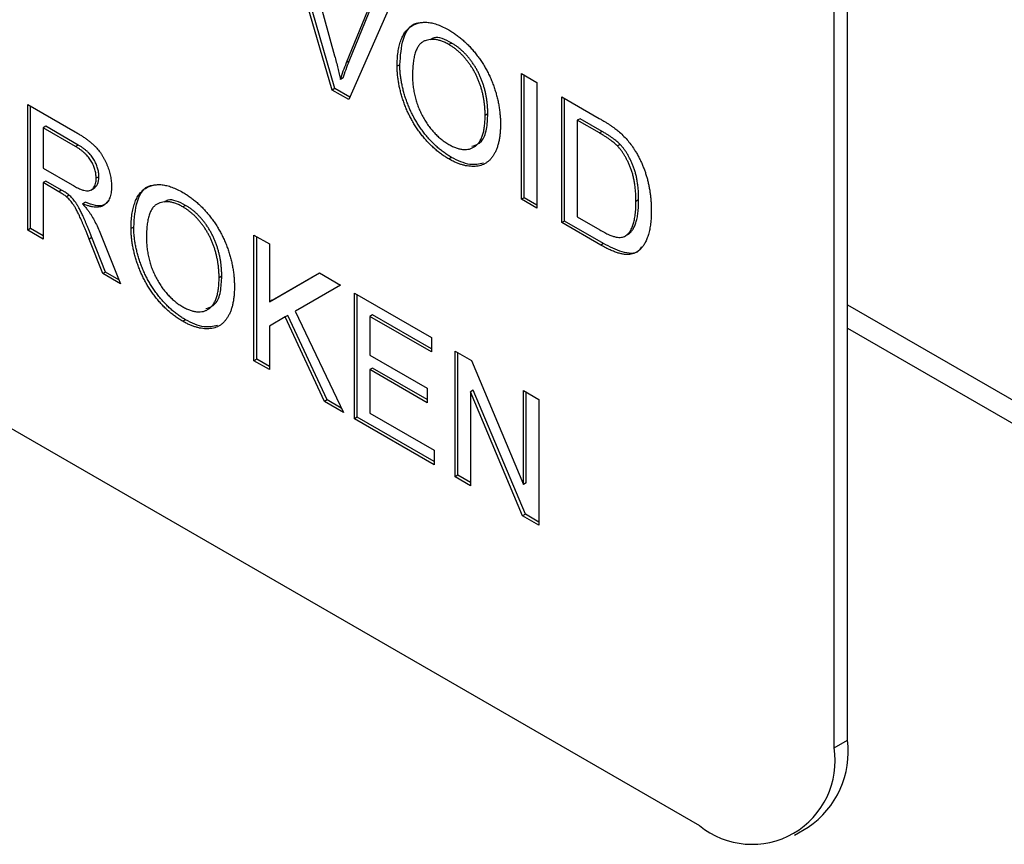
# Model space of a CAD drawing. Header units: millimetres. Extents: x 74 to 405, y 57 to 255.
# Tile 23 of 42: x 350 to 356.57, y 176.94 to 182.44. Entities that reach past the tile are written whole.
import ezdxf

# ---------------------------------------------------------------- set-up
doc = ezdxf.new("R2010")
doc.units = ezdxf.units.MM

msp = doc.modelspace()

# ---------------------------------------------------------------- linework, layer by layer
at = {"color": 7, "linetype": 'Continuous', "lineweight": 25}
for p, q in [((342.8596, 183.8069), (354.534, 177.0674)), ((355.432, 177.586), (355.432, 183.1859)), ((355.5218, 177.6379), (355.5218, 183.2377)), ((352.0855, 181.9737), (351.7927, 182.9815)), ((352.1035, 181.984), (351.8179, 182.967)), ((351.9037, 182.9174), (352.1014, 182.2021)), ((352.1807, 182.1563), (352.3787, 182.6432)), ((352.1986, 182.1667), (352.3898, 182.6368)), ((352.4896, 182.5792), (352.1964, 181.9096)), ((352.882, 182.2874), (352.864, 182.277)), ((352.1986, 182.1667), (352.1807, 182.1563)), ((352.5364, 182.1424), (352.5184, 182.1321)), ((353.3473, 182.0841), (353.4497, 182.0249)), ((353.3473, 181.2452), (353.3473, 182.0841)), ((353.3652, 181.2556), (353.3652, 182.0737)), ((352.1592, 182.054), (352.1412, 182.0436)), ((353.4497, 182.0249), (353.4497, 181.1861)), ((352.1035, 181.984), (352.0855, 181.9737)), ((352.1964, 181.9096), (352.0855, 181.9737)), ((352.2036, 181.9262), (352.1035, 181.984)), ((350.0551, 181.8776), (350.3703, 181.6956)), ((350.0551, 181.0387), (350.0551, 181.8776)), ((353.6174, 181.9282), (353.8658, 181.7848)), ((353.6174, 181.0893), (353.6174, 181.9282)), ((353.6353, 181.0997), (353.6353, 181.9178)), ((350.073, 181.0491), (350.073, 181.8672)), ((353.1231, 181.8143), (353.1051, 181.8039)), ((353.7378, 181.7826), (353.7198, 181.7722)), ((353.8671, 181.6872), (353.7198, 181.7722)), ((353.7198, 181.7722), (353.7198, 181.127)), ((353.885, 181.6976), (353.7378, 181.7826)), ((350.1755, 181.732), (350.1575, 181.7216)), ((350.374, 181.5966), (350.1575, 181.7216)), ((350.1575, 181.7216), (350.1575, 181.4528)), ((350.392, 181.607), (350.1755, 181.732)), ((353.885, 181.6976), (353.8671, 181.6872)), ((354.0051, 181.611), (353.9871, 181.6006)), ((350.392, 181.607), (350.374, 181.5966)), ((352.881, 181.5244), (352.863, 181.5141)), ((350.1575, 181.4528), (350.3521, 181.3404)), ((350.1755, 181.3663), (350.1575, 181.356)), ((350.1575, 181.356), (350.1575, 180.9796)), ((350.2624, 181.2954), (350.1575, 181.356)), ((350.2804, 181.3058), (350.1755, 181.3663)), ((350.5294, 181.3958), (350.5114, 181.3854)), ((350.2804, 181.3058), (350.2624, 181.2954)), ((350.4761, 181.3056), (350.4985, 181.3185)), ((350.3309, 181.2728), (350.3129, 181.2624)), ((350.4392, 181.2249), (350.4212, 181.2145)), ((353.3652, 181.2556), (353.3473, 181.2452)), ((353.4497, 181.1861), (353.3473, 181.2452)), ((353.4497, 181.2068), (353.3652, 181.2556)), ((354.1289, 181.2405), (354.111, 181.2302)), ((351.1078, 181.2045), (351.0898, 181.1942)), ((353.6353, 181.0997), (353.6174, 181.0893)), ((353.8776, 180.9391), (353.6174, 181.0893)), ((353.8955, 180.9495), (353.6353, 181.0997)), ((353.7198, 181.127), (353.8696, 181.0405)), ((350.073, 181.0491), (350.0551, 181.0387)), ((350.1575, 180.9796), (350.0551, 181.0387)), ((350.1575, 181.0003), (350.073, 181.0491)), ((350.7622, 181.0596), (350.7442, 181.0492)), ((350.4834, 180.9893), (350.4654, 180.9789)), ((350.5559, 180.7496), (350.4654, 180.9789)), ((350.5739, 180.7599), (350.4834, 180.9893)), ((350.5542, 180.9821), (350.6734, 180.6818)), ((351.5638, 181.0066), (351.6662, 180.9474)), ((351.5638, 180.1677), (351.5638, 181.0066)), ((351.5818, 180.1781), (351.5818, 180.9962)), ((354.0591, 181.0112), (354.0411, 181.0008)), ((351.6662, 180.9474), (351.6662, 180.5609)), ((353.8955, 180.9495), (353.8776, 180.9391)), ((350.5739, 180.7599), (350.5559, 180.7496)), ((350.6627, 180.7087), (350.5739, 180.7599)), ((350.6734, 180.6818), (350.5559, 180.7496)), ((351.3489, 180.7314), (351.331, 180.7211)), ((351.6662, 180.5609), (352.0009, 180.7542)), ((351.6842, 180.5713), (352.0009, 180.7542)), ((352.0009, 180.7542), (352.1412, 180.6732)), ((352.1412, 180.6732), (351.8375, 180.498)), ((352.1412, 180.6732), (351.8555, 180.5084)), ((351.6842, 180.5713), (351.6662, 180.5609)), ((352.2344, 180.6195), (352.7466, 180.3238)), ((352.2344, 179.7806), (352.2344, 180.6195)), ((352.2523, 179.791), (352.2523, 180.6091)), ((351.8555, 180.5084), (351.8375, 180.498)), ((351.8375, 180.498), (352.1598, 179.8236)), ((355.5218, 180.5415), (357.2729, 179.5306)), ((351.1068, 180.4415), (351.0888, 180.4312)), ((351.7726, 180.4604), (351.6662, 180.399)), ((351.7906, 180.4708), (351.7726, 180.4604)), ((352.0337, 179.8965), (351.7726, 180.4604)), ((352.0516, 179.9068), (351.7906, 180.4708)), ((352.3548, 180.4739), (352.3368, 180.4635)), ((352.3368, 180.4635), (352.3368, 180.2054)), ((352.7466, 180.227), (352.3368, 180.4635)), ((352.7466, 180.2477), (352.3548, 180.4739)), ((351.6662, 180.399), (351.6662, 180.1086)), ((355.5218, 180.3859), (357.3178, 179.3491)), ((352.7466, 180.3238), (352.7466, 180.227)), ((352.9049, 180.2324), (353.0132, 180.1699)), ((352.9049, 179.3935), (352.9049, 180.2324)), ((351.5818, 180.1781), (351.5638, 180.1677)), ((351.6662, 180.1086), (351.5638, 180.1677)), ((351.6662, 180.1293), (351.5818, 180.1781)), ((352.3368, 180.2054), (352.7186, 179.985)), ((352.9229, 179.4039), (352.9229, 180.222)), ((353.0132, 180.1699), (353.3613, 179.343)), ((352.3548, 180.119), (352.3368, 180.1086)), ((352.3368, 180.1086), (352.3368, 179.8183)), ((352.7186, 179.8882), (352.3368, 180.1086)), ((352.7186, 179.909), (352.3548, 180.119)), ((352.7186, 179.985), (352.7186, 179.8882)), ((353.0253, 179.9707), (353.0074, 179.9603)), ((353.3734, 179.1438), (353.0253, 179.9707)), ((353.3613, 179.9689), (353.4637, 179.9098)), ((353.3613, 179.343), (353.3613, 179.9689)), ((352.0516, 179.9068), (352.0337, 179.8965)), ((352.1462, 179.8523), (352.0516, 179.9068)), ((353.0074, 179.9603), (353.0074, 179.3344)), ((353.3554, 179.1334), (353.0074, 179.9603)), ((353.3792, 179.3534), (353.3792, 179.9586)), ((353.4637, 179.9098), (353.4637, 179.0709)), ((352.1598, 179.8236), (352.0337, 179.8965)), ((352.2523, 179.791), (352.2344, 179.7806)), ((352.7652, 179.4742), (352.2344, 179.7806)), ((352.7652, 179.4949), (352.2523, 179.791)), ((352.3368, 179.8183), (352.7652, 179.571)), ((352.7652, 179.571), (352.7652, 179.4742)), ((352.9229, 179.4039), (352.9049, 179.3935)), ((353.0074, 179.3344), (352.9049, 179.3935)), ((353.0074, 179.3551), (352.9229, 179.4039)), ((353.3792, 179.3534), (353.3613, 179.343)), ((353.3734, 179.1438), (353.3554, 179.1334)), ((353.4637, 179.0709), (353.3554, 179.1334)), ((353.4637, 179.0917), (353.3734, 179.1438)), ((355.432, 177.586), (355.5218, 177.6379)), ((355.1689, 177.0046), (355.2587, 177.0564))]:
    msp.add_line(p, q, dxfattribs=at)
for centre, radius, start, end in [((354.9177, 177.5609), 0.609, 304.05635, 7.25583), ((354.8845, 177.4972), 0.5546, 230.79671, 9.21404)]:
    msp.add_arc(centre, radius, start, end, dxfattribs=at)
for points, knots in [([(352.5184, 182.1321), (352.5187, 182.1487), (352.5192, 182.1812), (352.5237, 182.2263), (352.5312, 182.2669), (352.5419, 182.3028), (352.5554, 182.3343), (352.5718, 182.3614), (352.5917, 182.3835), (352.6142, 182.4014), (352.6392, 182.4141), (352.666, 182.4229), (352.6946, 182.4265), (352.725, 182.4256), (352.7572, 182.4198), (352.7911, 182.4092), (352.8267, 182.3944), (352.851, 182.381), (352.8634, 182.3742)], [0, 0, 0, 0, 0.075226, 0.146575, 0.2145, 0.27953, 0.342403, 0.403496, 0.463762, 0.523864, 0.583252, 0.641302, 0.698898, 0.756295, 0.814628, 0.874325, 0.935783, 1, 1, 1, 1]), ([(352.5364, 182.1424), (352.5406, 182.2017), (352.549, 182.32), (352.6074, 182.4164), (352.6606, 182.4213), (352.6673, 182.4219)], [0, 0, 0, 0, 0.468017, 0.933422, 1, 1, 1, 1]), ([(352.882, 182.2874), (352.8388, 182.3094), (352.7836, 182.3375), (352.7478, 182.3139), (352.74, 182.3088)], [0, 0, 0, 0, 0.782162, 1, 1, 1, 1]), ([(352.8634, 182.3742), (352.8716, 182.3693), (352.8879, 182.3595), (352.912, 182.3431), (352.9355, 182.3251), (352.9583, 182.306), (352.9805, 182.2853), (353.0022, 182.2635), (353.0231, 182.24), (353.0434, 182.2154), (353.0628, 182.1898), (353.0811, 182.1634), (353.0982, 182.1363), (353.1142, 182.1087), (353.1288, 182.0802), (353.1424, 182.0512), (353.1547, 182.0214), (353.1658, 181.9911), (353.1757, 181.9605), (353.1841, 181.9297), (353.1914, 181.8988), (353.1974, 181.8678), (353.2018, 181.8369), (353.2053, 181.8058), (353.2071, 181.7747), (353.2074, 181.7543), (353.2076, 181.744)], [0, 0, 0, 0, 0.043099, 0.085587, 0.126908, 0.167967, 0.20845, 0.249025, 0.289281, 0.33001, 0.370598, 0.410466, 0.450033, 0.489688, 0.529116, 0.569037, 0.609703, 0.650759, 0.692509, 0.734219, 0.776707, 0.819552, 0.863351, 0.907839, 0.953334, 1, 1, 1, 1]), ([(352.864, 182.277), (352.8559, 182.2816), (352.8397, 182.2905), (352.816, 182.3001), (352.7932, 182.3071), (352.7711, 182.3113), (352.7501, 182.3121), (352.73, 182.3098), (352.7105, 182.3049), (352.6921, 182.2968), (352.675, 182.2852), (352.6605, 182.2682), (352.6482, 182.2467), (352.638, 182.2209), (352.6303, 182.1902), (352.6249, 182.1549), (352.6215, 182.1152), (352.6211, 182.0865), (352.6209, 182.0716)], [0, 0, 0, 0, 0.055943, 0.110382, 0.164048, 0.216759, 0.269601, 0.323009, 0.377581, 0.433449, 0.490922, 0.550625, 0.613117, 0.679861, 0.751358, 0.828261, 0.910795, 1, 1, 1, 1]), ([(353.1051, 181.8039), (353.1051, 181.8123), (353.105, 181.8286), (353.1034, 181.8535), (353.1013, 181.878), (353.0981, 181.9022), (353.0938, 181.9263), (353.089, 181.95), (353.0829, 181.9735), (353.0761, 181.9966), (353.0684, 182.0193), (353.0598, 182.0415), (353.0503, 182.0631), (353.0402, 182.0843), (353.0289, 182.1047), (353.0169, 182.1246), (353.0041, 182.144), (352.9904, 182.1627), (352.9762, 182.1807), (352.9614, 182.1976), (352.9463, 182.2137), (352.9307, 182.2283), (352.9146, 182.2421), (352.8982, 182.2551), (352.8812, 182.2667), (352.8698, 182.2736), (352.864, 182.277)], [0, 0, 0, 0, 0.050852, 0.099752, 0.147438, 0.194086, 0.239171, 0.28334, 0.326577, 0.368936, 0.410572, 0.451051, 0.490877, 0.530044, 0.568937, 0.607578, 0.64642, 0.685679, 0.724799, 0.763513, 0.802173, 0.84074, 0.879649, 0.919071, 0.959098, 1, 1, 1, 1]), ([(353.1231, 181.8143), (353.123, 181.8226), (353.1229, 181.839), (353.1213, 181.8639), (353.1192, 181.8883), (353.1161, 181.9126), (353.1117, 181.9367), (353.1069, 181.9604), (353.1009, 181.9838), (353.0941, 182.007), (353.0864, 182.0297), (353.0778, 182.0519), (353.0683, 182.0735), (353.0581, 182.0946), (353.0468, 182.115), (353.0349, 182.135), (353.022, 182.1543), (353.0084, 182.1731), (352.9942, 182.1911), (352.9794, 182.208), (352.9643, 182.224), (352.9486, 182.2387), (352.9326, 182.2525), (352.9161, 182.2655), (352.8992, 182.277), (352.8878, 182.2839), (352.882, 182.2874)], [0, 0, 0, 0, 0.050852, 0.099752, 0.147438, 0.194086, 0.239171, 0.28334, 0.326577, 0.368936, 0.410572, 0.451051, 0.490877, 0.530044, 0.568937, 0.607578, 0.64642, 0.685679, 0.724799, 0.763513, 0.802173, 0.84074, 0.879649, 0.919071, 0.959098, 1, 1, 1, 1]), ([(352.1014, 182.2021), (352.1052, 182.188), (352.1128, 182.1604), (352.1233, 182.1199), (352.1328, 182.0812), (352.1384, 182.056), (352.1412, 182.0436)], [0, 0, 0, 0, 0.265687, 0.519738, 0.765585, 1, 1, 1, 1]), ([(352.1412, 182.0436), (352.1471, 182.0629), (352.159, 182.1016), (352.1734, 182.138), (352.1807, 182.1563)], [0, 0, 0, 0, 0.4964411, 1, 1, 1, 1]), ([(352.1592, 182.054), (352.1651, 182.0733), (352.177, 182.112), (352.1914, 182.1484), (352.1986, 182.1667)], [0, 0, 0, 0, 0.4964411, 1, 1, 1, 1]), ([(352.881, 181.5244), (352.8726, 181.5294), (352.8561, 181.5392), (352.8316, 181.5561), (352.8078, 181.5742), (352.7846, 181.5938), (352.7622, 181.6148), (352.7404, 181.6372), (352.7193, 181.6608), (352.699, 181.6858), (352.6796, 181.7117), (352.6614, 181.7384), (352.6443, 181.7658), (352.6286, 181.7938), (352.6138, 181.8222), (352.6005, 181.8513), (352.5883, 181.881), (352.5775, 181.9111), (352.5677, 181.9413), (352.5595, 181.9712), (352.5523, 182.0008), (352.5465, 182.0299), (352.5419, 182.0588), (352.5388, 182.0871), (352.5366, 182.1152), (352.5365, 182.1333), (352.5364, 182.1424)], [0, 0, 0, 0, 0.044697, 0.0885336, 0.1314091, 0.1738139, 0.2157145, 0.2572472, 0.298848, 0.3406042, 0.3820294, 0.4229698, 0.4636322, 0.5040475, 0.5445912, 0.5849639, 0.6262652, 0.6679794, 0.7099427, 0.7513819, 0.7926186, 0.8339484, 0.8750081, 0.9164455, 0.9579066, 1, 1, 1, 1]), ([(352.863, 181.5141), (352.8546, 181.519), (352.8381, 181.5288), (352.8137, 181.5458), (352.7898, 181.5638), (352.7667, 181.5834), (352.7442, 181.6045), (352.7225, 181.6268), (352.7013, 181.6504), (352.681, 181.6754), (352.6617, 181.7014), (352.6434, 181.7281), (352.6263, 181.7554), (352.6107, 181.7834), (352.5959, 181.8118), (352.5826, 181.841), (352.5703, 181.8706), (352.5595, 181.9007), (352.5498, 181.9309), (352.5415, 181.9608), (352.5343, 181.9904), (352.5286, 182.0196), (352.524, 182.0484), (352.5209, 182.0767), (352.5187, 182.1048), (352.5185, 182.1229), (352.5184, 182.1321)], [0, 0, 0, 0, 0.044697, 0.0885336, 0.1314091, 0.1738139, 0.2157145, 0.2572472, 0.298848, 0.3406042, 0.3820294, 0.4229698, 0.4636322, 0.5040475, 0.5445912, 0.5849639, 0.6262652, 0.6679794, 0.7099427, 0.7513819, 0.7926186, 0.8339484, 0.8750081, 0.9164455, 0.9579066, 1, 1, 1, 1]), ([(352.6209, 182.0716), (352.621, 182.0594), (352.6213, 182.0356), (352.6248, 181.9991), (352.6301, 181.9636), (352.6375, 181.9287), (352.6473, 181.8946), (352.6591, 181.8612), (352.6732, 181.8285), (352.6893, 181.7968), (352.707, 181.7664), (352.7259, 181.7379), (352.7461, 181.7116), (352.7672, 181.6872), (352.7895, 181.6648), (352.8129, 181.6447), (352.8374, 181.6264), (352.8541, 181.6162), (352.8626, 181.6111)], [0, 0, 0, 0, 0.075964, 0.148125, 0.217201, 0.2833, 0.347202, 0.4093, 0.470426, 0.531588, 0.591739, 0.650258, 0.707303, 0.764208, 0.821148, 0.879119, 0.938423, 1, 1, 1, 1]), ([(353.0162, 181.5984), (353.0397, 181.6063), (353.0881, 181.6224), (353.1182, 181.71), (353.1215, 181.7795), (353.1231, 181.8143)], [0, 0, 0, 0, 0.321652, 0.660382, 1, 1, 1, 1]), ([(352.8626, 181.6111), (352.8712, 181.6064), (352.8881, 181.5971), (352.913, 181.5868), (352.9366, 181.5802), (352.9592, 181.5764), (352.9804, 181.5767), (353.0006, 181.5797), (353.0194, 181.5868), (353.0372, 181.5967), (353.0532, 181.6104), (353.0673, 181.6274), (353.0788, 181.6484), (353.0887, 181.6723), (353.096, 181.7003), (353.1014, 181.7315), (353.1046, 181.7662), (353.105, 181.7912), (353.1051, 181.8039)], [0, 0, 0, 0, 0.061055, 0.119545, 0.176806, 0.232956, 0.288583, 0.344667, 0.401662, 0.46054, 0.520477, 0.581213, 0.643431, 0.707961, 0.775371, 0.846414, 0.921152, 1, 1, 1, 1]), ([(353.2076, 181.744), (353.2074, 181.7336), (353.2071, 181.7132), (353.2051, 181.684), (353.2016, 181.6565), (353.1968, 181.6304), (353.1905, 181.6062), (353.183, 181.5833), (353.1739, 181.5624), (353.1636, 181.5429), (353.152, 181.5255), (353.1392, 181.5101), (353.1252, 181.497), (353.1102, 181.4859), (353.0938, 181.4772), (353.0763, 181.4706), (353.0578, 181.4661), (353.0381, 181.464), (353.0176, 181.464), (352.9967, 181.4655), (352.9754, 181.4689), (352.9537, 181.4742), (352.9316, 181.4815), (352.9091, 181.4903), (352.8862, 181.5012), (352.8708, 181.5097), (352.863, 181.5141)], [0, 0, 0, 0, 0.04756, 0.093962, 0.139112, 0.183626, 0.227457, 0.270703, 0.313611, 0.35626, 0.398366, 0.439557, 0.480045, 0.519888, 0.559658, 0.599421, 0.639208, 0.679668, 0.72002, 0.759859, 0.79956, 0.839199, 0.878956, 0.918794, 0.959083, 1, 1, 1, 1]), ([(353.8658, 181.7848), (353.8726, 181.7808), (353.8858, 181.7731), (353.9049, 181.7616), (353.9229, 181.7502), (353.9395, 181.7393), (353.9549, 181.7287), (353.9691, 181.7186), (353.9821, 181.7086), (353.9902, 181.7018), (353.9941, 181.6986)], [0, 0, 0, 0, 0.157891, 0.3067943, 0.4456742, 0.5756804, 0.6946315, 0.8059778, 0.9077644, 1, 1, 1, 1]), ([(350.3703, 181.6956), (350.3777, 181.6912), (350.392, 181.6828), (350.4129, 181.6699), (350.4323, 181.6567), (350.4504, 181.6441), (350.4671, 181.6311), (350.4825, 181.6185), (350.4965, 181.6059), (350.5093, 181.5932), (350.5211, 181.5804), (350.532, 181.5667), (350.5426, 181.5525), (350.5523, 181.5373), (350.5615, 181.5216), (350.5702, 181.5051), (350.5781, 181.4879), (350.5879, 181.4641), (350.5985, 181.4339), (350.6073, 181.398), (350.6129, 181.3625), (350.6135, 181.3401), (350.6139, 181.3288)], [0, 0, 0, 0, 0.062113, 0.120212, 0.174385, 0.225444, 0.272358, 0.316388, 0.356869, 0.393978, 0.429589, 0.464683, 0.500036, 0.535483, 0.571363, 0.607909, 0.645662, 0.684517, 0.762579, 0.840497, 0.919073, 1, 1, 1, 1]), ([(353.9871, 181.6006), (353.9838, 181.6039), (353.9767, 181.611), (353.9652, 181.621), (353.9524, 181.6315), (353.9381, 181.642), (353.9224, 181.6532), (353.9052, 181.6644), (353.8866, 181.6757), (353.8737, 181.6833), (353.8671, 181.6872)], [0, 0, 0, 0, 0.087425, 0.185248, 0.292738, 0.411206, 0.541246, 0.682781, 0.836034, 1, 1, 1, 1]), ([(354.0051, 181.611), (354.0018, 181.6143), (353.9947, 181.6214), (353.9832, 181.6314), (353.9703, 181.6419), (353.956, 181.6524), (353.9403, 181.6635), (353.9231, 181.6748), (353.9045, 181.6861), (353.8917, 181.6937), (353.885, 181.6976)], [0, 0, 0, 0, 0.087425, 0.185248, 0.292738, 0.411206, 0.541246, 0.682781, 0.836034, 1, 1, 1, 1]), ([(353.9941, 181.6986), (354.0041, 181.6898), (354.0238, 181.6724), (354.0516, 181.643), (354.0771, 181.6114), (354.0922, 181.5888), (354.0998, 181.5776)], [0, 0, 0, 0, 0.261195, 0.513143, 0.757809, 1, 1, 1, 1]), ([(354.1289, 181.2405), (354.1288, 181.2513), (354.1286, 181.2723), (354.1271, 181.3034), (354.1241, 181.3335), (354.1203, 181.3622), (354.1151, 181.3897), (354.1092, 181.4158), (354.1017, 181.4409), (354.0932, 181.4646), (354.0838, 181.4871), (354.0741, 181.5084), (354.0639, 181.5285), (354.0531, 181.5473), (354.0419, 181.5651), (354.0302, 181.5817), (354.0179, 181.5971), (354.0094, 181.6064), (354.0051, 181.611)], [0, 0, 0, 0, 0.091258, 0.177402, 0.258694, 0.334791, 0.406045, 0.473581, 0.537187, 0.597012, 0.654533, 0.709286, 0.761518, 0.811848, 0.860604, 0.907806, 0.954259, 1, 1, 1, 1]), ([(350.5114, 181.3854), (350.5113, 181.3902), (350.511, 181.3996), (350.5096, 181.4139), (350.5069, 181.4283), (350.5034, 181.4426), (350.4986, 181.457), (350.4929, 181.4712), (350.4862, 181.4854), (350.4785, 181.4995), (350.4696, 181.5134), (350.4594, 181.5268), (350.4481, 181.5398), (350.4356, 181.5521), (350.4219, 181.5641), (350.407, 181.5755), (350.3909, 181.5867), (350.3798, 181.5933), (350.374, 181.5966)], [0, 0, 0, 0, 0.0603255, 0.11816, 0.1741867, 0.2295388, 0.2834498, 0.3378265, 0.3926321, 0.4484656, 0.5059654, 0.5650585, 0.6266545, 0.692232, 0.7611311, 0.8353099, 0.9153256, 1, 1, 1, 1]), ([(350.5294, 181.3958), (350.5292, 181.4006), (350.529, 181.4099), (350.5276, 181.4243), (350.5249, 181.4387), (350.5213, 181.453), (350.5166, 181.4673), (350.5109, 181.4815), (350.5041, 181.4957), (350.4964, 181.5099), (350.4875, 181.5238), (350.4774, 181.5372), (350.4661, 181.5502), (350.4535, 181.5625), (350.4399, 181.5745), (350.425, 181.5858), (350.4089, 181.5971), (350.3977, 181.6036), (350.392, 181.607)], [0, 0, 0, 0, 0.0603255, 0.11816, 0.1741867, 0.2295388, 0.2834498, 0.3378265, 0.3926321, 0.4484656, 0.5059654, 0.5650585, 0.6266545, 0.692232, 0.7611311, 0.8353099, 0.9153256, 1, 1, 1, 1]), ([(354.111, 181.2302), (354.1108, 181.241), (354.1106, 181.2619), (354.1091, 181.2931), (354.1061, 181.3231), (354.1023, 181.3518), (354.0971, 181.3793), (354.0912, 181.4055), (354.0837, 181.4305), (354.0752, 181.4542), (354.0659, 181.4767), (354.0561, 181.498), (354.0459, 181.5181), (354.0351, 181.537), (354.0239, 181.5548), (354.0122, 181.5714), (354, 181.5867), (353.9914, 181.596), (353.9871, 181.6006)], [0, 0, 0, 0, 0.091258, 0.177402, 0.258694, 0.334791, 0.406045, 0.473581, 0.537187, 0.597012, 0.654533, 0.709286, 0.761518, 0.811848, 0.860604, 0.907806, 0.954259, 1, 1, 1, 1]), ([(354.0998, 181.5776), (354.1044, 181.5702), (354.1138, 181.5553), (354.1267, 181.5322), (354.1386, 181.5087), (354.15, 181.4849), (354.16, 181.4605), (354.1694, 181.4357), (354.1777, 181.4105), (354.1852, 181.3849), (354.192, 181.3588), (354.1975, 181.3325), (354.2026, 181.3059), (354.2064, 181.2791), (354.2097, 181.2518), (354.2118, 181.2245), (354.2132, 181.1968), (354.2133, 181.1785), (354.2134, 181.1692)], [0, 0, 0, 0, 0.056812, 0.113882, 0.170533, 0.227547, 0.285353, 0.343701, 0.403, 0.463842, 0.525815, 0.588967, 0.653271, 0.719097, 0.786749, 0.855788, 0.926836, 1, 1, 1, 1]), ([(353.0947, 181.4862), (353.0654, 181.4797), (353.0013, 181.4655), (352.9233, 181.5037), (352.881, 181.5244)], [0, 0, 0, 0, 0.457604, 1, 1, 1, 1]), ([(350.3521, 181.3404), (350.3618, 181.335), (350.3801, 181.3248), (350.4056, 181.3129), (350.4273, 181.3048), (350.4457, 181.3007), (350.4611, 181.3008), (350.4746, 181.3041), (350.4858, 181.3115), (350.4951, 181.3217), (350.5023, 181.3347), (350.5075, 181.3497), (350.5109, 181.3665), (350.5112, 181.3791), (350.5114, 181.3854)], [0, 0, 0, 0, 0.12886, 0.240892, 0.338044, 0.42012, 0.494058, 0.566095, 0.636805, 0.709148, 0.781942, 0.854285, 0.92617, 1, 1, 1, 1]), ([(350.4951, 181.3189), (350.5046, 181.3263), (350.525, 181.3422), (350.5279, 181.3771), (350.5294, 181.3958)], [0, 0, 0, 0, 0.463028, 1, 1, 1, 1]), ([(350.3129, 181.2624), (350.31, 181.2647), (350.3032, 181.27), (350.2918, 181.2775), (350.2779, 181.2865), (350.2679, 181.2923), (350.2624, 181.2954)], [0, 0, 0, 0, 0.177495, 0.405226, 0.678388, 1, 1, 1, 1]), ([(350.3309, 181.2728), (350.3279, 181.2751), (350.3212, 181.2804), (350.3097, 181.2879), (350.2959, 181.2969), (350.2858, 181.3026), (350.2804, 181.3058)], [0, 0, 0, 0, 0.177495, 0.405226, 0.678388, 1, 1, 1, 1]), ([(350.6139, 181.3288), (350.6137, 181.3217), (350.6134, 181.3077), (350.6113, 181.2881), (350.6074, 181.2704), (350.6024, 181.2542), (350.5956, 181.24), (350.5877, 181.2271), (350.5779, 181.2164), (350.5669, 181.2071), (350.5543, 181.1997), (350.54, 181.1949), (350.5241, 181.1924), (350.5066, 181.1924), (350.4876, 181.1941), (350.4669, 181.1986), (350.4446, 181.2054), (350.4292, 181.2114), (350.4212, 181.2145)], [0, 0, 0, 0, 0.061413, 0.121295, 0.179224, 0.235938, 0.292217, 0.348197, 0.404445, 0.462026, 0.520334, 0.580383, 0.641826, 0.706363, 0.773851, 0.845266, 0.920155, 1, 1, 1, 1]), ([(350.7442, 181.0492), (350.7445, 181.0659), (350.745, 181.0983), (350.7496, 181.1434), (350.757, 181.184), (350.7677, 181.2199), (350.7812, 181.2514), (350.7977, 181.2786), (350.8175, 181.3007), (350.84, 181.3185), (350.8651, 181.3312), (350.8918, 181.34), (350.9204, 181.3436), (350.9508, 181.3427), (350.983, 181.3369), (351.0169, 181.3263), (351.0525, 181.3115), (351.0768, 181.2981), (351.0893, 181.2913)], [0, 0, 0, 0, 0.075226, 0.146575, 0.2145, 0.27953, 0.342403, 0.403496, 0.463762, 0.523864, 0.583252, 0.641302, 0.698898, 0.756295, 0.814628, 0.874325, 0.935783, 1, 1, 1, 1]), ([(350.7622, 181.0596), (350.7664, 181.1189), (350.7748, 181.2371), (350.8332, 181.3336), (350.8865, 181.3384), (350.8931, 181.339)], [0, 0, 0, 0, 0.468017, 0.933422, 1, 1, 1, 1]), ([(351.0893, 181.2913), (351.0975, 181.2864), (351.1138, 181.2766), (351.1378, 181.2603), (351.1613, 181.2422), (351.1841, 181.2231), (351.2064, 181.2024), (351.228, 181.1807), (351.2489, 181.1571), (351.2692, 181.1325), (351.2887, 181.107), (351.307, 181.0805), (351.324, 181.0534), (351.3401, 181.0258), (351.3546, 180.9973), (351.3683, 180.9683), (351.3806, 180.9385), (351.3916, 180.9082), (351.4015, 180.8776), (351.41, 180.8468), (351.4172, 180.816), (351.4233, 180.7849), (351.4276, 180.754), (351.4311, 180.7229), (351.4329, 180.6919), (351.4333, 180.6714), (351.4334, 180.6611)], [0, 0, 0, 0, 0.043099, 0.085587, 0.126908, 0.167967, 0.20845, 0.249025, 0.289281, 0.33001, 0.370598, 0.410466, 0.450033, 0.489688, 0.529116, 0.569037, 0.609703, 0.650759, 0.692509, 0.734219, 0.776707, 0.819552, 0.863351, 0.907839, 0.953334, 1, 1, 1, 1]), ([(350.4654, 180.9789), (350.4622, 180.987), (350.4559, 181.0027), (350.4468, 181.0255), (350.4378, 181.0469), (350.4295, 181.0669), (350.4216, 181.0856), (350.414, 181.1028), (350.407, 181.1188), (350.3983, 181.1376), (350.3883, 181.1588), (350.3765, 181.1813), (350.3653, 181.2004), (350.3515, 181.2207), (350.3345, 181.2421), (350.32, 181.2558), (350.3129, 181.2624)], [0, 0, 0, 0, 0.080781, 0.156541, 0.227935, 0.29431, 0.356868, 0.414759, 0.467641, 0.516748, 0.60473, 0.681571, 0.74811, 0.804941, 0.905406, 1, 1, 1, 1]), ([(350.4834, 180.9893), (350.4801, 180.9974), (350.4738, 181.0131), (350.4647, 181.0359), (350.4558, 181.0573), (350.4475, 181.0773), (350.4395, 181.096), (350.4319, 181.1132), (350.425, 181.1291), (350.4163, 181.148), (350.4062, 181.1691), (350.3945, 181.1917), (350.3833, 181.2107), (350.3695, 181.231), (350.3524, 181.2524), (350.3379, 181.2661), (350.3309, 181.2728)], [0, 0, 0, 0, 0.080781, 0.156541, 0.227935, 0.29431, 0.356868, 0.414759, 0.467641, 0.516748, 0.60473, 0.681571, 0.74811, 0.804941, 0.905406, 1, 1, 1, 1]), ([(350.5974, 181.2379), (350.5868, 181.2257), (350.551, 181.1848), (350.4853, 181.2083), (350.4392, 181.2249)], [0, 0, 0, 0, 0.297248, 1, 1, 1, 1]), ([(351.0898, 181.1942), (351.0817, 181.1987), (351.0656, 181.2076), (351.0419, 181.2172), (351.019, 181.2242), (350.997, 181.2284), (350.9759, 181.2292), (350.9558, 181.2269), (350.9364, 181.222), (350.918, 181.2139), (350.9008, 181.2023), (350.8863, 181.1854), (350.8741, 181.1639), (350.8639, 181.138), (350.8561, 181.1073), (350.8507, 181.072), (350.8473, 181.0323), (350.8469, 181.0036), (350.8467, 180.9887)], [0, 0, 0, 0, 0.055943, 0.110382, 0.164048, 0.216759, 0.269601, 0.323009, 0.377581, 0.433449, 0.490922, 0.550625, 0.613117, 0.679861, 0.751358, 0.828261, 0.910795, 1, 1, 1, 1]), ([(351.1078, 181.2045), (351.0647, 181.2265), (351.0095, 181.2546), (350.9736, 181.231), (350.9658, 181.2259)], [0, 0, 0, 0, 0.782162, 1, 1, 1, 1]), ([(354.0411, 181.0008), (354.0465, 181.0048), (354.0575, 181.013), (354.0712, 181.0304), (354.0832, 181.0521), (354.0931, 181.0784), (354.1013, 181.1091), (354.1068, 181.1451), (354.1104, 181.1856), (354.1108, 181.2149), (354.111, 181.2302)], [0, 0, 0, 0, 0.097773, 0.20086, 0.310441, 0.427816, 0.555168, 0.691834, 0.840089, 1, 1, 1, 1]), ([(354.0591, 181.0112), (354.0644, 181.0152), (354.0754, 181.0233), (354.0892, 181.0408), (354.1011, 181.0625), (354.1111, 181.0888), (354.1193, 181.1195), (354.1248, 181.1554), (354.1283, 181.1959), (354.1287, 181.2253), (354.1289, 181.2405)], [0, 0, 0, 0, 0.097773, 0.20086, 0.310441, 0.427816, 0.555168, 0.691834, 0.840089, 1, 1, 1, 1]), ([(350.4212, 181.2145), (350.427, 181.2077), (350.4381, 181.1948), (350.4535, 181.1758), (350.4666, 181.1579), (350.4741, 181.1461), (350.4777, 181.1406)], [0, 0, 0, 0, 0.293076, 0.556562, 0.791914, 1, 1, 1, 1]), ([(351.331, 180.7211), (351.3309, 180.7294), (351.3308, 180.7457), (351.3292, 180.7706), (351.3271, 180.7951), (351.324, 180.8194), (351.3196, 180.8435), (351.3148, 180.8671), (351.3088, 180.8906), (351.3019, 180.9137), (351.2943, 180.9364), (351.2857, 180.9587), (351.2761, 180.9803), (351.266, 181.0014), (351.2547, 181.0218), (351.2428, 181.0417), (351.2299, 181.0611), (351.2163, 181.0798), (351.2021, 181.0978), (351.1873, 181.1147), (351.1722, 181.1308), (351.1565, 181.1455), (351.1405, 181.1593), (351.124, 181.1722), (351.1071, 181.1838), (351.0956, 181.1907), (351.0898, 181.1942)], [0, 0, 0, 0, 0.0508516, 0.0997525, 0.1474376, 0.1940858, 0.2391709, 0.2833398, 0.3265771, 0.3689363, 0.4105719, 0.4510506, 0.4908769, 0.5300443, 0.5689367, 0.6075779, 0.6464201, 0.6856794, 0.7247986, 0.763513, 0.8021725, 0.8407404, 0.8796494, 0.9190706, 0.9590979, 1, 1, 1, 1]), ([(351.3489, 180.7314), (351.3489, 180.7398), (351.3488, 180.7561), (351.3471, 180.781), (351.3451, 180.8054), (351.3419, 180.8297), (351.3376, 180.8538), (351.3327, 180.8775), (351.3267, 180.901), (351.3199, 180.9241), (351.3122, 180.9468), (351.3036, 180.969), (351.2941, 180.9906), (351.284, 181.0118), (351.2727, 181.0322), (351.2607, 181.0521), (351.2479, 181.0715), (351.2342, 181.0902), (351.22, 181.1082), (351.2052, 181.1251), (351.1901, 181.1411), (351.1745, 181.1558), (351.1584, 181.1696), (351.142, 181.1826), (351.125, 181.1942), (351.1136, 181.201), (351.1078, 181.2045)], [0, 0, 0, 0, 0.0508516, 0.0997525, 0.1474376, 0.1940858, 0.2391709, 0.2833398, 0.3265771, 0.3689363, 0.4105719, 0.4510506, 0.4908769, 0.5300443, 0.5689367, 0.6075779, 0.6464201, 0.6856794, 0.7247986, 0.763513, 0.8021725, 0.8407404, 0.8796494, 0.9190706, 0.9590979, 1, 1, 1, 1]), ([(354.2134, 181.1692), (354.2132, 181.1538), (354.2128, 181.1239), (354.2091, 181.0823), (354.2033, 181.0445), (354.1948, 181.0111), (354.1844, 180.9819), (354.173, 180.9561), (354.16, 180.9346), (354.1456, 180.917), (354.1302, 180.9029), (354.1141, 180.8918), (354.0972, 180.8838), (354.0797, 180.8783), (354.0605, 180.8764), (354.0399, 180.8767), (354.0172, 180.8804), (353.9929, 180.8863), (353.9667, 180.8953), (353.9386, 180.907), (353.9087, 180.9216), (353.8881, 180.9331), (353.8776, 180.9391)], [0, 0, 0, 0, 0.070538, 0.137265, 0.200472, 0.260573, 0.317203, 0.370006, 0.419824, 0.466241, 0.510134, 0.552081, 0.591863, 0.630336, 0.668716, 0.708706, 0.750896, 0.795285, 0.84198, 0.891765, 0.944294, 1, 1, 1, 1]), ([(350.4777, 181.1406), (350.4845, 181.1288), (350.4986, 181.1048), (350.518, 181.0664), (350.5369, 181.0252), (350.5483, 180.9968), (350.5542, 180.9821)], [0, 0, 0, 0, 0.229528, 0.471466, 0.728186, 1, 1, 1, 1]), ([(351.0888, 180.4312), (351.0805, 180.4361), (351.0639, 180.446), (351.0395, 180.4629), (351.0157, 180.481), (350.9925, 180.5005), (350.9701, 180.5216), (350.9483, 180.544), (350.9271, 180.5676), (350.9068, 180.5926), (350.8875, 180.6185), (350.8693, 180.6452), (350.8522, 180.6725), (350.8365, 180.7006), (350.8217, 180.7289), (350.8084, 180.7581), (350.7962, 180.7877), (350.7854, 180.8179), (350.7756, 180.848), (350.7674, 180.8779), (350.7601, 180.9075), (350.7544, 180.9367), (350.7498, 180.9655), (350.7467, 180.9938), (350.7445, 181.0219), (350.7443, 181.0401), (350.7442, 181.0492)], [0, 0, 0, 0, 0.044697, 0.0885336, 0.1314091, 0.1738139, 0.2157145, 0.2572472, 0.298848, 0.3406042, 0.3820294, 0.4229698, 0.4636322, 0.5040475, 0.5445912, 0.5849639, 0.6262652, 0.6679794, 0.7099427, 0.7513819, 0.7926186, 0.8339484, 0.8750081, 0.9164455, 0.9579066, 1, 1, 1, 1]), ([(351.1068, 180.4415), (351.0984, 180.4465), (351.0819, 180.4563), (351.0575, 180.4733), (351.0336, 180.4913), (351.0105, 180.5109), (350.988, 180.532), (350.9663, 180.5543), (350.9451, 180.5779), (350.9248, 180.6029), (350.9055, 180.6289), (350.8872, 180.6556), (350.8701, 180.6829), (350.8544, 180.7109), (350.8397, 180.7393), (350.8264, 180.7684), (350.8141, 180.7981), (350.8033, 180.8282), (350.7936, 180.8584), (350.7853, 180.8883), (350.7781, 180.9179), (350.7723, 180.9471), (350.7678, 180.9759), (350.7647, 181.0042), (350.7624, 181.0323), (350.7623, 181.0504), (350.7622, 181.0596)], [0, 0, 0, 0, 0.044697, 0.0885336, 0.1314091, 0.1738139, 0.2157145, 0.2572472, 0.298848, 0.3406042, 0.3820294, 0.4229698, 0.4636322, 0.5040475, 0.5445912, 0.5849639, 0.6262652, 0.6679794, 0.7099427, 0.7513819, 0.7926186, 0.8339484, 0.8750081, 0.9164455, 0.9579066, 1, 1, 1, 1]), ([(353.8696, 181.0405), (353.8805, 181.0344), (353.9011, 181.0228), (353.9303, 181.0088), (353.9557, 180.9988), (353.9777, 180.9928), (353.9968, 180.9905), (354.0136, 180.9911), (354.0286, 180.9941), (354.037, 180.9986), (354.0411, 181.0008)], [0, 0, 0, 0, 0.177956, 0.336653, 0.476122, 0.597334, 0.707007, 0.80993, 0.907088, 1, 1, 1, 1]), ([(350.8467, 180.9887), (350.8468, 180.9765), (350.8472, 180.9527), (350.8507, 180.9163), (350.856, 180.8807), (350.8633, 180.8458), (350.8731, 180.8117), (350.8849, 180.7783), (350.899, 180.7456), (350.9151, 180.7139), (350.9328, 180.6835), (350.9518, 180.655), (350.9719, 180.6287), (350.9931, 180.6043), (351.0154, 180.5819), (351.0387, 180.5618), (351.0632, 180.5435), (351.0799, 180.5334), (351.0884, 180.5282)], [0, 0, 0, 0, 0.075964, 0.148125, 0.217201, 0.2833, 0.347202, 0.4093, 0.470426, 0.531588, 0.591739, 0.650258, 0.707303, 0.764208, 0.821148, 0.879119, 0.938423, 1, 1, 1, 1]), ([(354.1488, 180.9288), (354.1426, 180.9185), (354.1172, 180.8763), (354.0185, 180.8865), (353.9366, 180.9284), (353.8955, 180.9495)], [0, 0, 0, 0, 0.139165, 0.567807, 1, 1, 1, 1]), ([(351.0884, 180.5282), (351.097, 180.5235), (351.114, 180.5142), (351.1388, 180.5039), (351.1624, 180.4973), (351.185, 180.4935), (351.2062, 180.4938), (351.2265, 180.4968), (351.2453, 180.5039), (351.263, 180.5138), (351.279, 180.5276), (351.2932, 180.5445), (351.3047, 180.5655), (351.3146, 180.5895), (351.3218, 180.6174), (351.3272, 180.6486), (351.3305, 180.6834), (351.3308, 180.7083), (351.331, 180.7211)], [0, 0, 0, 0, 0.061055, 0.119545, 0.176806, 0.232956, 0.288583, 0.344667, 0.401662, 0.46054, 0.520477, 0.581213, 0.643431, 0.707961, 0.775371, 0.846414, 0.921152, 1, 1, 1, 1]), ([(351.242, 180.5155), (351.2656, 180.5234), (351.3139, 180.5395), (351.3441, 180.6271), (351.3473, 180.6966), (351.3489, 180.7314)], [0, 0, 0, 0, 0.321652, 0.660382, 1, 1, 1, 1]), ([(351.4334, 180.6611), (351.4333, 180.6507), (351.433, 180.6303), (351.4309, 180.6011), (351.4274, 180.5736), (351.4227, 180.5475), (351.4163, 180.5233), (351.4088, 180.5005), (351.3997, 180.4795), (351.3895, 180.4601), (351.3779, 180.4426), (351.3651, 180.4272), (351.351, 180.4142), (351.336, 180.403), (351.3197, 180.3943), (351.3022, 180.3878), (351.2836, 180.3832), (351.2639, 180.3811), (351.2434, 180.3811), (351.2225, 180.3827), (351.2013, 180.386), (351.1795, 180.3913), (351.1574, 180.3986), (351.1349, 180.4075), (351.112, 180.4183), (351.0966, 180.4269), (351.0888, 180.4312)], [0, 0, 0, 0, 0.04756, 0.093962, 0.139112, 0.183626, 0.227457, 0.270703, 0.313611, 0.35626, 0.398366, 0.439557, 0.480045, 0.519888, 0.559658, 0.599421, 0.639208, 0.679668, 0.72002, 0.759859, 0.79956, 0.839199, 0.878956, 0.918794, 0.959083, 1, 1, 1, 1]), ([(351.3206, 180.4034), (351.2912, 180.3968), (351.2271, 180.3826), (351.1491, 180.4208), (351.1068, 180.4415)], [0, 0, 0, 0, 0.457604, 1, 1, 1, 1])]:
    msp.add_open_spline(points, degree=3, knots=knots, dxfattribs=at)

doc.saveas('drawing.dxf')
